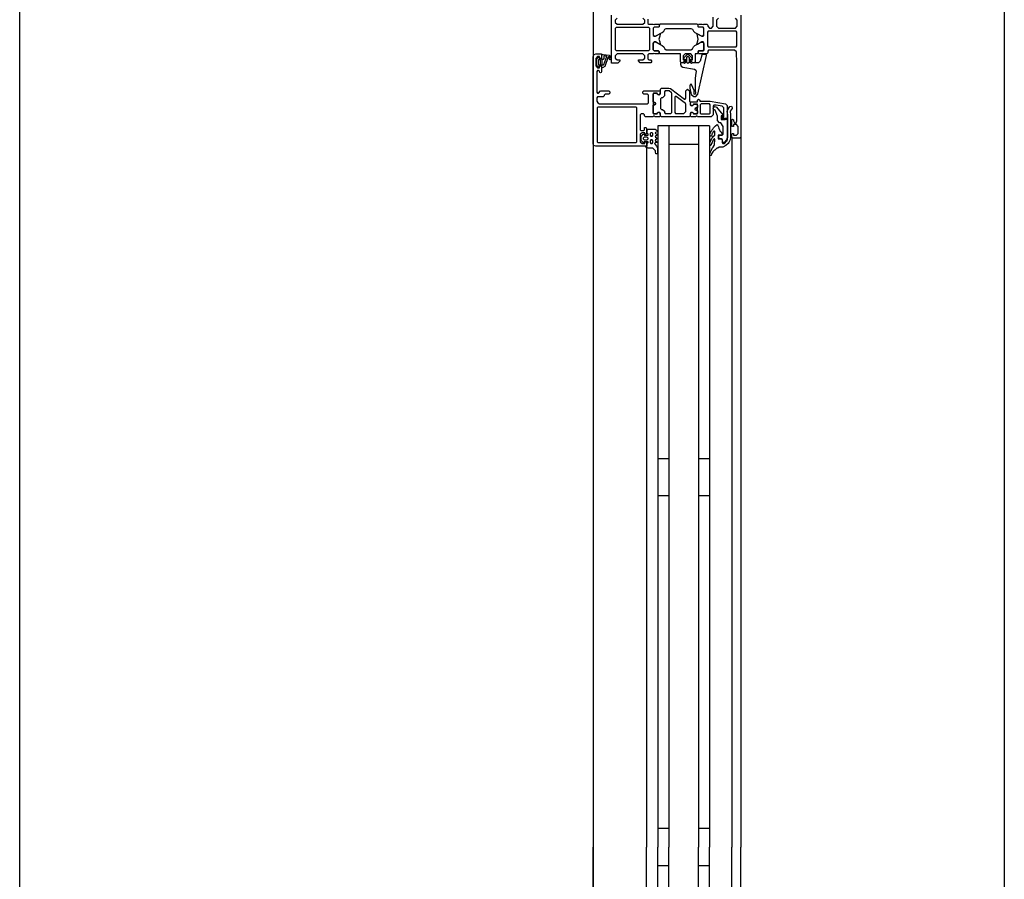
# Model space of a CAD drawing. Header units: millimetres. Extents: x -532 to 413144, y -532 to 654275.
# Tile 198 of 210: x 46800 to 47332, y 26533 to 26998. Entities that reach past the tile are written whole.
import ezdxf

# ---------------------------------------------------------------- set-up
doc = ezdxf.new("R2010")
doc.units = ezdxf.units.MM
doc.header["$LTSCALE"] = 100
doc.layers.add('A-0310-KOZIJN-BU', color=7, linetype='Continuous')
doc.layers.add('A-0410-AFWERKING-GEVEL', color=7, linetype='Continuous')

msp = doc.modelspace()

# ---------------------------------------------------------------- linework, layer by layer
at = {"layer": 'A-0310-KOZIJN-BU'}
for p, q in [((47151, 26760), (47145, 26760)), ((47173, 26760), (47167, 26760)), ((47151, 26740), (47145, 26740)), ((47173, 26740), (47167, 26740)), ((47151, 26560), (47145, 26560)), ((47173, 26560), (47167, 26560)), ((47145, 26540), (47151, 26540)), ((47167, 26540), (47173, 26540))]:
    msp.add_line(p, q, dxfattribs=at)
at = {"layer": 'A-0310-KOZIJN-BU', "ltscale": 10}
for points in [[(47332.375, 28800), (47332.375, 26100)], [(47139.6875, 26997.8125), (47139.6875, 26995.5), (47140.1875, 26995), (47142.5, 26995), (47143.21875, 26994.8125), (47143.5, 26995), (47145.40625, 26995), (47145.6875, 26994.71875), (47145.6875, 26993.71875), (47145.40625, 26993.40625), (47143, 26993.40625), (47142.5, 26992.90625), (47142.5, 26989), (47143, 26988.5), (47143.6875, 26988.5), (47146.09375, 26989.9375), (47146.15625, 26989.9375), (47146.21875, 26989.9375), (47146.3125, 26989.8125), (47146.0625, 26988.625), (47145.59375, 26987), (47146.0625, 26985.4375), (47146.28125, 26984.3125), (47146.09375, 26984.125), (47143.6875, 26985.5), (47143, 26985.5), (47142.5, 26985), (47142.5, 26981.125), (47143, 26980.625), (47145.40625, 26980.625), (47145.6875, 26980.375), (47145.6875, 26979.375), (47145.40625, 26979), (47143.5, 26979), (47142.78125, 26979.25), (47142.5, 26979), (47140.1875, 26979), (47139.6875, 26978.5), (47139.6875, 26976.25), (47140.1875, 26975.75), (47141.1875, 26975.75), (47141.6875, 26975.25), (47141.6875, 26974.75), (47141.1875, 26974.25), (47135.5, 26974.25), (47134.5, 26975.25), (47134.5, 26975.75), (47137, 26975.75), (47138, 26976.75), (47138, 26978), (47137, 26979), (47130, 26979), (47129, 26979), (47123, 26979), (47122, 26978), (47122, 26976.75), (47123, 26975.75), (47124.5, 26975.75), (47124.5, 26975.125), (47123.40625, 26974), (47120, 26974), (47120, 27000)], [(47123, 26998.3125), (47122, 26997.3125), (47122, 26996), (47123, 26995), (47129, 26995), (47130, 26995), (47137, 26995), (47138, 26996), (47138, 26997.3125), (47137, 26998.3125)], [(47190, 27000), (47190, 26934), (47189.5, 26933.5), (47185.5, 26933.5), (47185, 26934), (47185, 26935.5), (47185.5, 26936), (47186, 26936), (47186, 26935), (47187.5, 26935), (47188.5, 26936), (47188.5, 26939.75), (47187.5, 26940.75), (47186, 26940.75), (47186, 26939.75), (47185.5, 26939.75), (47185, 26940.25), (47185, 26943.25), (47185.5, 26943.75), (47186, 26943.25), (47186, 26942.75), (47186.5, 26941.75), (47187.3125, 26941.75), (47187.8125, 26942.75), (47187.8125, 26974), (47187.5625, 26980.125), (47186.5625, 26981), (47172.5, 26981), (47172, 26980.5), (47172, 26979.5), (47171.5, 26979), (47170, 26979), (47169.28125, 26979.25), (47169, 26979), (47167.09375, 26979), (47166.8125, 26979.375), (47166.8125, 26980.375), (47167.09375, 26980.625), (47169.5, 26980.625), (47170, 26981.125), (47170, 26985), (47169.5, 26985.5), (47168.8125, 26985.5), (47166.40625, 26984.125), (47166.3125, 26984.125), (47166.21875, 26984.1875), (47166.1875, 26984.25), (47166.71875, 26986.125), (47166.90625, 26987), (47166.71875, 26987.9375), (47166.21875, 26989.75), (47166.21875, 26989.875), (47166.3125, 26989.9375), (47166.40625, 26989.9375), (47168.8125, 26988.5), (47169.5, 26988.5), (47170, 26989), (47170, 26992.90625), (47169.5, 26993.40625), (47167.09375, 26993.40625), (47166.8125, 26993.71875), (47166.8125, 26994.71875), (47167.09375, 26995), (47169, 26995), (47169.71875, 26994.8125), (47170, 26995), (47171.5, 26995), (47172, 26994.5), (47172, 26994), (47173, 26993), (47174, 26993), (47175, 26994), (47175, 26998.8125)], [(47177.8125, 26998.3125), (47176.8125, 26997.3125), (47176.8125, 26994), (47177.8125, 26993), (47187, 26993), (47188, 26994), (47188, 26997.3125), (47187, 26998.3125)], [(47187.3125, 26982.875), (47187.8125, 26983.375), (47187.8125, 26990.75), (47187.3125, 26991.25), (47172.3125, 26991.25), (47171.8125, 26990.75), (47171.8125, 26983.375), (47172.3125, 26982.875), (47187.3125, 26982.875)], [(47138.5, 26929), (47111.5, 26929), (47110.3125, 26929.5), (47110, 26930.5), (47110, 26977.5), (47110.5625, 26978.75), (47111.5, 26979), (47114.5, 26979), (47114.5, 26977), (47114, 26976.5), (47113.5, 26976.5), (47113.5, 26977.5), (47112.5, 26977.5), (47111.5, 26976.5), (47111.5, 26972.5), (47112.5, 26971.5), (47113.5, 26971.5), (47113.5, 26972.5), (47114, 26972.5), (47114.5, 26972), (47114.5, 26969.25), (47114.34375, 26968.875), (47114, 26968.75), (47113.65625, 26968.875), (47113.5, 26969.25), (47113.5, 26969.5), (47113.34375, 26969.875), (47113, 26970), (47112.5, 26970), (47112, 26969.5), (47112, 26958.25), (47112.5, 26957.75), (47113, 26957.75), (47114, 26959), (47118.5, 26959), (47119, 26958.5), (47119, 26957.75), (47118.5, 26957.25), (47116.5, 26957.25), (47116, 26956.75), (47116, 26956.25), (47115.5, 26955.75), (47112.5, 26955.75), (47112, 26955.25), (47112, 26953.5), (47112.5625, 26952.5), (47113.5, 26952), (47139.5, 26952), (47140, 26952.5), (47140, 26956.75), (47139.5, 26957.25), (47137.5, 26957.25), (47137, 26957.75), (47137, 26958.5), (47137.5, 26959), (47142.5, 26959), (47142.6875, 26959), (47143.3125, 26959), (47143.5, 26959), (47145.96875, 26959), (47146.3125, 26959), (47146.3125, 26958.75), (47146.125, 26957.5), (47146, 26957), (47145.5, 26956.75), (47145.0625, 26957), (47144.625, 26957.75), (47144.28125, 26957.75), (47142.6875, 26957.75), (47142.5, 26957.5), (47142.5, 26946.75), (47142.6875, 26946.5), (47144.28125, 26946.5), (47144.625, 26946.5), (47144.96875, 26947.25), (47145.5, 26947.5), (47146, 26947.25), (47146.125, 26946.75), (47146.3125, 26945.5), (47146.21875, 26945.25), (47145.96875, 26945), (47143.5, 26945), (47143.3125, 26945.25), (47142.6875, 26945.25), (47142.5, 26945), (47138.3125, 26945), (47137.8125, 26945.5), (47137.8125, 26946), (47137.3125, 26946.5), (47136, 26946.5), (47135.5, 26946), (47135.5, 26938), (47136, 26937.5), (47137.3125, 26937.5), (47137.8125, 26938), (47137.8125, 26939.25), (47138.5, 26939.25), (47139, 26938.75), (47139, 26936), (47138.5, 26935.5), (47138, 26935.5), (47138, 26936.25), (47136.5, 26936.25), (47135.5, 26935.5), (47135.5, 26931.5), (47136.5, 26930.5), (47138, 26930.5), (47138, 26931.5), (47138.5, 26931.5), (47139, 26931), (47139, 26929.5), (47138.5, 26929)], [(47113.6875, 26975.75), (47112.90625, 26975.75), (47112.6875, 26975.625), (47112.6875, 26973.375), (47112.875, 26973.125), (47113.6875, 26973.125), (47114.09375, 26973.5), (47114.09375, 26975.375), (47113.6875, 26975.75)], [(47115.40625, 26976), (47114.875, 26976), (47114.8125, 26975.875), (47114.8125, 26973.25), (47114.875, 26973.125), (47115.625, 26973.125), (47115.8125, 26973.25), (47117.40625, 26977.5), (47117.375, 26977.625), (47117.3125, 26977.625), (47116.125, 26977.875), (47115.90625, 26977.75), (47115.90625, 26976.5), (47115.40625, 26976)], [(47165.6875, 26969.5), (47165.46875, 26967.5), (47165.3125, 26965.5), (47165.21875, 26963.5), (47165.1875, 26961.5), (47165.25, 26959.5), (47165.375, 26957.5), (47165.28125, 26957.25), (47164.96875, 26957), (47164.65625, 26957.25), (47164.71875, 26959.25), (47163.3125, 26962.5), (47162.96875, 26962.75), (47162.625, 26962.25), (47162.40625, 26962), (47162.28125, 26960.5), (47163.0625, 26957), (47164.5625, 26956), (47165.65625, 26956), (47166.6875, 26957.25), (47171.3125, 26978.125), (47171.21875, 26978.625), (47170.84375, 26978.75), (47169.3125, 26978.75), (47168.8125, 26978.375), (47167.90625, 26975), (47166.9375, 26974.25), (47163.6875, 26974.25), (47163.1875, 26973.75), (47162.6875, 26974.25), (47162.6875, 26976.125), (47163.40625, 26976.125), (47163.65625, 26976.25), (47163.65625, 26976.625), (47162.0625, 26978.375), (47161.3125, 26978.75), (47160.53125, 26978.375), (47158.9375, 26976.625), (47158.9375, 26976.25), (47159.1875, 26976.125), (47159.90625, 26976.125), (47159.90625, 26974.25), (47159.40625, 26973.75), (47158.90625, 26974.25), (47157.3125, 26974.25), (47157.3125, 26973.375), (47157.65625, 26972.375), (47158.53125, 26971.875), (47164.90625, 26970.75), (47165.5625, 26970.25), (47165.6875, 26969.5)], [(47161.90625, 26974.375), (47161.3125, 26973.75), (47160.6875, 26974.375), (47160.6875, 26977.125), (47161.3125, 26977.75), (47161.90625, 26977.125), (47161.90625, 26974.375)], [(47159.375, 26954.5), (47159.875, 26954.5), (47160.15625, 26955), (47160.15625, 26959), (47161.15625, 26960), (47162.15625, 26959), (47162.15625, 26953.5), (47162.4375, 26953), (47162.4375, 26951.5), (47162.9375, 26951), (47163.8125, 26951), (47164.5625, 26951.75), (47165.9375, 26951.75), (47166.4375, 26951.25), (47166.4375, 26950), (47166.375, 26949.75), (47166.15625, 26949.75), (47165.6875, 26949.75), (47165.25, 26949.5), (47165.09375, 26949), (47165.25, 26948.75), (47165.6875, 26948.5), (47166.1875, 26948.5), (47166.375, 26948.5), (47166.4375, 26948.25), (47166.4375, 26947), (47165.9375, 26946.5), (47164.5625, 26946.5), (47163.8125, 26947.25), (47162.9375, 26947.25), (47162.4375, 26946.75), (47162.4375, 26945.5), (47161.9375, 26945), (47147.0625, 26945), (47146.5625, 26945.5), (47146.5625, 26946.75), (47146.0625, 26947.25), (47145.1875, 26947.25), (47144.40625, 26946.5), (47143.0625, 26946.5), (47142.5625, 26947), (47142.5625, 26951.25), (47142.6875, 26951.5), (47143, 26951.5), (47143.3125, 26951.5), (47143.6875, 26951.75), (47143.90625, 26952), (47143.6875, 26952.5), (47143.3125, 26952.75), (47143, 26952.75), (47142.6875, 26952.75), (47142.5625, 26953), (47142.5625, 26957.25), (47143.0625, 26957.75), (47144.40625, 26957.75), (47145.1875, 26957), (47146.0625, 26957), (47146.5625, 26957.5), (47146.5625, 26960), (47147.0625, 26960.5), (47150.90625, 26960.5), (47151.90625, 26960.25), (47159.375, 26954.5)], [(47154.15625, 26947.25), (47154.65625, 26946.75), (47159.15625, 26946.75), (47160.15625, 26947.75), (47160.15625, 26951.75), (47159.96875, 26952.25), (47154.96875, 26956), (47154.4375, 26956), (47154.15625, 26955.5), (47154.15625, 26947.25)], [(47182.5, 26944), (47179.6875, 26944), (47179.6875, 26945), (47180.6875, 26945), (47180.6875, 26949.75), (47179.875, 26950.75), (47176.65625, 26951.25), (47175.40625, 26951.25), (47174.90625, 26950.75), (47174.90625, 26946), (47173.90625, 26945), (47166.5, 26945), (47166.3125, 26945.25), (47165.6875, 26945.25), (47165.5, 26945), (47163.03125, 26945), (47162.78125, 26945.25), (47162.6875, 26945.5), (47162.875, 26946.75), (47163, 26947.25), (47163.5, 26947.5), (47164.03125, 26947.25), (47164.375, 26946.5), (47164.71875, 26946.5), (47166.3125, 26946.5), (47166.5, 26946.75), (47166.5, 26951.5), (47166.40625, 26951.75), (47166.3125, 26951.75), (47164.71875, 26951.75), (47164.375, 26951.75), (47163.90625, 26951), (47163.5, 26950.75), (47163.09375, 26951), (47162.875, 26951.5), (47162.6875, 26952.75), (47162.78125, 26953), (47163.03125, 26953), (47165.5, 26953), (47165.6875, 26953), (47166.3125, 26953), (47166.5, 26953), (47166.5, 26954), (47167.09375, 26954.5), (47167.6875, 26954), (47167.6875, 26953.5), (47173.40625, 26953.5), (47181.65625, 26952), (47182.5, 26951), (47182.5, 26944)], [(47145, 26940), (47145, 26550)], [(47173, 26940), (47145, 26940)], [(47151, 26940), (47151, 26550)], [(47167, 26940), (47167, 26550)], [(47173, 26940), (47173, 26550)], [(47185, 26934), (47185, 26550)], [(47190, 26934), (47190, 26550)], [(47110, 26930.5), (47110, 26550)], [(47139, 26928.5), (47139, 26550)], [(47167, 26930), (47151, 26930)], [(47110, 26169.5), (47110, 26550)], [(47139, 26171.5), (47139, 26550)], [(47145, 26160), (47145, 26550)], [(47151, 26160), (47151, 26550)], [(47167, 26160), (47167, 26550)], [(47173, 26160), (47173, 26550)], [(47185, 26166), (47185, 26550)], [(47190, 26166), (47190, 26550)]]:
    msp.add_lwpolyline(points, dxfattribs=at)
for points in [[(47140.6875, 26981.375), (47140.6875, 26992.71875), (47140.1875, 26993.21875), (47122.5, 26993.21875), (47122, 26992.71875), (47122, 26981.375), (47122.5, 26980.875), (47140.1875, 26980.875)], [(47145.6875, 26993.71875), (47145.40625, 26993.40625), (47143, 26993.40625), (47142.5, 26992.90625), (47142.5, 26989.375), (47143.21875, 26988.5625), (47144.03125, 26988.6875), (47147.4375, 26990.625), (47148.21875, 26991.375), (47148.75, 26992.3125), (47149.625, 26992.8125), (47162.875, 26992.8125), (47163.75, 26992.3125), (47164.28125, 26991.375), (47165.0625, 26990.625), (47168.46875, 26988.6875), (47169.5625, 26988.6875), (47170, 26989.375), (47170, 26992.90625), (47169.5, 26993.40625), (47167.09375, 26993.40625), (47166.8125, 26993.71875), (47166.8125, 26994.5), (47166.3125, 26995), (47146.1875, 26995), (47145.6875, 26994.5)], [(47145.6875, 26980.375), (47145.40625, 26980.625), (47143, 26980.625), (47142.5, 26981.125), (47142.5, 26984.6875), (47143.21875, 26985.5), (47144.03125, 26985.375), (47147.4375, 26983.5), (47148.21875, 26982.75), (47148.75, 26981.75), (47149.625, 26981.25), (47162.875, 26981.25), (47163.75, 26981.75), (47164.28125, 26982.75), (47165.0625, 26983.5), (47168.46875, 26985.375), (47169.5625, 26985.375), (47170, 26984.6875), (47170, 26981.125), (47169.5, 26980.625), (47167.09375, 26980.625), (47166.8125, 26980.375), (47166.8125, 26979.5), (47166.3125, 26979), (47165.3125, 26979), (47165.3125, 26974.75), (47164.8125, 26974.25), (47163.96875, 26974.25), (47163, 26975), (47162.8125, 26975.75), (47163.8125, 26975.75), (47163.8125, 26978), (47162.8125, 26979), (47159.8125, 26979), (47158.8125, 26978), (47158.8125, 26975.75), (47159.8125, 26975.75), (47159.59375, 26975), (47158.625, 26974.25), (47157.8125, 26974.25), (47157.3125, 26974.75), (47157.3125, 26979), (47146.1875, 26979), (47145.6875, 26979.5)], [(47113.375, 26976.375), (47113.53125, 26976.25), (47114.65625, 26976.25), (47114.8125, 26976.375), (47114.8125, 26978.25), (47115.03125, 26978.625), (47115.5, 26978.75), (47118.71875, 26978.25), (47119.8125, 26976.75), (47119.53125, 26975.875), (47119.21875, 26975.75), (47118.90625, 26975.875), (47118.8125, 26976.125), (47119, 26976.75), (47118.78125, 26977.25), (47118.3125, 26977.5), (47118.25, 26977.375), (47118.15625, 26977.375), (47116.4375, 26972.25), (47115.0625, 26971.5), (47114.8125, 26971.875), (47114.8125, 26972.75), (47114.65625, 26972.875), (47113.5625, 26972.875), (47113.375, 26972.75), (47113.21875, 26971.875), (47113.125, 26971.75), (47112.90625, 26971.875), (47112.1875, 26972.625), (47111.90625, 26973.25), (47111.90625, 26975.75), (47112.125, 26976.375), (47112.8125, 26977.25), (47113, 26977.375), (47113.15625, 26977.25)], [(47152.5625, 26947.25), (47152.5625, 26957.5), (47152.375, 26958), (47151.15625, 26959), (47150.875, 26959), (47149.0625, 26959), (47148.5625, 26958.5), (47148.5625, 26956.25), (47147.5625, 26955.25), (47147.0625, 26955.25), (47146.5625, 26954.75), (47146.5625, 26949.5), (47147.0625, 26949), (47147.5625, 26949), (47148.5625, 26948), (47148.5625, 26947.25), (47149.0625, 26946.75), (47152.0625, 26946.75)], [(47133.6875, 26949.75), (47133.1875, 26950.25), (47112.6875, 26950.25), (47112.1875, 26949.75), (47112.1875, 26931.5), (47112.6875, 26931), (47133.1875, 26931), (47133.6875, 26931.5)], [(47142.6875, 26952), (47142.8125, 26951.75), (47143.34375, 26951.5), (47143.71875, 26951.75), (47143.875, 26952.25), (47143.71875, 26952.5), (47143.34375, 26952.75), (47142.8125, 26952.5)], [(47165.09375, 26949), (47165.21875, 26948.75), (47165.75, 26948.5), (47166.125, 26948.75), (47166.28125, 26949.25), (47166.125, 26949.5), (47165.75, 26949.75), (47165.21875, 26949.5)], [(47172.90625, 26952), (47168.5, 26952), (47168, 26951.5), (47168, 26947), (47168.5, 26946.5), (47172.90625, 26946.5), (47173.40625, 26947), (47173.40625, 26951.5)], [(47182.90625, 26934), (47182.90625, 26946), (47182.5625, 26947.75), (47182.625, 26948.5), (47183.9375, 26950.5), (47184.78125, 26950.75), (47185.3125, 26950), (47185.15625, 26949.5), (47184.1875, 26948), (47184.125, 26947.75), (47184.125, 26947.75), (47184.40625, 26946.25), (47184.40625, 26934), (47184.125, 26932.5), (47183.375, 26931), (47183.09375, 26930.5), (47181.8125, 26929.5), (47180.21875, 26928.5), (47178.875, 26928.5), (47178.1875, 26928.5), (47177.5625, 26928), (47176.90625, 26928), (47176.3125, 26927.5), (47175.78125, 26927), (47175.28125, 26926.5), (47174.8125, 26926), (47174.40625, 26925.5), (47174.0625, 26925), (47173.8125, 26924), (47173.3125, 26924), (47173.125, 26924.5), (47173.34375, 26925.5), (47173.625, 26926.5), (47174, 26927), (47174.40625, 26928), (47174.90625, 26928.5), (47175.46875, 26929.5), (47175.625, 26930), (47175.90625, 26932.5), (47175.71875, 26933), (47175.46875, 26933), (47175.03125, 26932.5), (47174.65625, 26931.5), (47174.375, 26931), (47174.125, 26930.5), (47173.6875, 26929.5), (47173.5, 26929.5), (47173.125, 26930), (47173.21875, 26930.5), (47173.40625, 26931.5), (47173.625, 26932), (47173.9375, 26932.5), (47174.3125, 26933.5), (47174.75, 26934), (47175.21875, 26934.5), (47175.78125, 26935), (47175.90625, 26935.5), (47175.90625, 26937), (47175.71875, 26937.25), (47175.4375, 26937.25), (47175.03125, 26936.75), (47174.6875, 26936.25), (47174.40625, 26936), (47174.1875, 26935.5), (47174.0625, 26934.5), (47173.4375, 26934.5), (47173.125, 26935), (47173.34375, 26936), (47173.59375, 26936.5), (47173.90625, 26937), (47174.28125, 26937.75), (47174.6875, 26938.25), (47175.15625, 26939), (47175.6875, 26939.5), (47176.25, 26940), (47177.0625, 26940.75), (47177.53125, 26940.25), (47177.78125, 26939.5), (47178.0625, 26938.75), (47178.375, 26938), (47178.78125, 26937.25), (47179.21875, 26936.75), (47179.6875, 26936), (47180.03125, 26935.5), (47179.96875, 26935.5), (47179.6875, 26935), (47178.03125, 26935), (47177.71875, 26935), (47177.71875, 26933), (47178.03125, 26933), (47179.53125, 26933), (47179.8125, 26932.5), (47179.8125, 26931), (47180.125, 26930.5), (47180.84375, 26930.5), (47181.125, 26930.5), (47182.3125, 26932), (47182.46875, 26932)], [(47177.3125, 26943), (47177.3125, 26945.25), (47176, 26948.5), (47175.28125, 26949), (47175, 26949.5), (47175.28125, 26950.25), (47176, 26950.5), (47176.71875, 26950.25), (47176.8125, 26950.25), (47180.1875, 26946), (47180.1875, 26945.5), (47179.3125, 26945.5), (47179.3125, 26943.5), (47181.40625, 26943.5), (47181.6875, 26943.75), (47182.5, 26943.75), (47182.5, 26934), (47182.09375, 26932.5), (47180.9375, 26931), (47180.375, 26931), (47180, 26931.5), (47180, 26932.5), (47179.5, 26933), (47178.5, 26933), (47178, 26933.5), (47178, 26934.5), (47178.5, 26935), (47179.8125, 26935), (47180.3125, 26935.5), (47180.3125, 26939.75), (47179.1875, 26941.75), (47178.46875, 26941.75)], [(47139.8125, 26928), (47138.8125, 26928.5), (47138.40625, 26929), (47139.3125, 26929), (47139.3125, 26930.5), (47139.78125, 26931), (47139.78125, 26931.5), (47139.3125, 26931.5), (47138, 26931.5), (47137.6875, 26931.5), (47137.6875, 26931.5), (47137.46875, 26931), (47137.1875, 26931), (47136.15625, 26932), (47136, 26932.5), (47136, 26934), (47136.15625, 26934.5), (47137.1875, 26935.5), (47137.375, 26935.5), (47137.625, 26935.5), (47137.78125, 26935), (47138, 26935), (47139.3125, 26935), (47139.78125, 26935), (47139.78125, 26935.5), (47139.3125, 26936), (47139.3125, 26937.75), (47139.59375, 26938.25), (47143.59375, 26938.25), (47144.59375, 26937.5), (47144.8125, 26937.25), (47144.59375, 26936.75), (47143.8125, 26936.5), (47143.59375, 26936.25), (47143.8125, 26936), (47144.59375, 26935.5), (47144.8125, 26935.5), (47144.59375, 26935), (47143.8125, 26934.5), (47143.59375, 26934.5), (47143.8125, 26934), (47144.59375, 26933.5), (47144.8125, 26933.5), (47144.59375, 26933), (47143.8125, 26932.5), (47143.59375, 26932.5), (47143.8125, 26932), (47144.59375, 26931.5), (47144.8125, 26931.5), (47144.53125, 26931), (47143.6875, 26931), (47143.1875, 26930.5), (47144.3125, 26929), (47144.8125, 26928), (47144.8125, 26925), (47144.375, 26925), (47144.15625, 26925), (47143.9375, 26925), (47143.84375, 26926), (47143.71875, 26926.5), (47142.34375, 26928)], [(47139.8125, 26933.5), (47139.3125, 26934), (47137.6875, 26934), (47137.1875, 26933.5), (47137.1875, 26933), (47137.6875, 26932.5), (47139.3125, 26932.5), (47139.8125, 26933)], [(47140.8125, 26936), (47140.8125, 26935), (47141.3125, 26934.5), (47141.90625, 26934.5), (47142.40625, 26935), (47142.40625, 26936), (47141.90625, 26936.25), (47141.3125, 26936.25)], [(47140.8125, 26932), (47140.8125, 26931), (47141.3125, 26930.5), (47141.90625, 26930.5), (47142.40625, 26931), (47142.40625, 26932), (47141.90625, 26932.5), (47141.3125, 26932.5)]]:
    msp.add_lwpolyline(points, close=True, dxfattribs=at)
at = {"layer": 'A-0410-AFWERKING-GEVEL', "ltscale": 10}
msp.add_lwpolyline([(47110, 28800), (47110, 26100), (46800, 26100), (46800, 28800)], close=True, dxfattribs=at)

doc.saveas('drawing.dxf')
